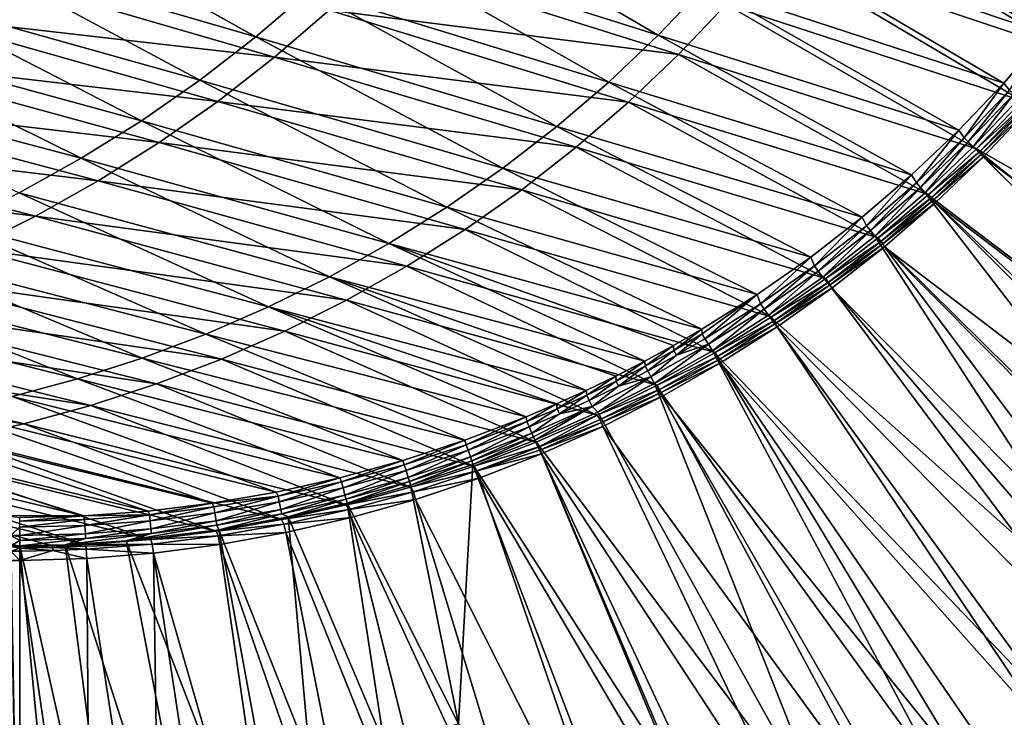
# Model space of a CAD drawing. Header units: metres. Extents: x -900 to 900, y -400 to 400.
# Tile 187 of 241: x 701 to 802, y -357 to -286. Entities that reach past the tile are written whole.
import ezdxf

# ---------------------------------------------------------------- set-up
doc = ezdxf.new("R2010")
doc.units = ezdxf.units.M

msp = doc.modelspace()

# ---------------------------------------------------------------- linework, layer by layer
at = {"layer": 'top'}
for points in [[(775.727783, -276.97168, -84.958519), (806.168213, -287.251556, -32.056164), (780.031128, -271.431885, -84.902374)], [(806.168213, -287.251556, -32.056164), (810.290894, -281.983246, -32.022537), (780.031128, -271.431885, -84.902374)], [(735.833679, -277.770111, -138.334061), (766.314087, -287.36795, -85.085182), (740.866333, -272.482269, -138.241043)], [(766.314087, -287.36795, -85.085182), (771.152405, -282.289124, -85.019508), (740.866333, -272.482269, -138.241043)], [(694.340576, -278.646362, -192.013062), (724.990356, -287.538177, -138.535065), (700.131897, -273.692474, -191.892212)], [(724.990356, -287.538177, -138.535065), (730.536621, -282.792236, -138.43219), (700.131897, -273.692474, -191.892212)], [(808.143494, -288.949493, -33.548725), (777.912659, -278.851227, -85.986893), (782.268188, -273.251221, -85.950294)], [(812.339172, -283.572754, -33.535023), (808.143494, -288.949493, -33.548725), (782.268188, -273.251221, -85.950294)], [(771.152405, -282.289124, -85.019508), (801.792969, -292.30545, -32.095467), (775.727783, -276.97168, -84.958519)], [(801.792969, -292.30545, -32.095467), (806.168213, -287.251556, -32.056164), (775.727783, -276.97168, -84.958519)], [(730.536621, -282.792236, -138.43219), (761.223206, -292.193146, -85.155357), (735.833679, -277.770111, -138.334061)], [(761.223206, -292.193146, -85.155357), (766.314087, -287.36795, -85.085182), (735.833679, -277.770111, -138.334061)], [(688.305542, -283.301636, -192.138885), (719.211731, -291.99881, -138.642319), (694.340576, -278.646362, -192.013062)], [(719.211731, -291.99881, -138.642319), (724.990356, -287.538177, -138.535065), (694.340576, -278.646362, -192.013062)], [(803.691101, -294.109039, -33.564743), (773.286438, -284.227203, -86.024529), (777.912659, -278.851227, -85.986893)], [(808.143494, -288.949493, -33.548725), (803.691101, -294.109039, -33.564743), (777.912659, -278.851227, -85.986893)], [(768.400208, -289.366608, -86.062927), (732.491943, -284.830261, -139.507263), (737.832825, -279.742767, -139.440796)], [(773.286438, -284.227203, -86.024529), (768.400208, -289.366608, -86.062927), (737.832825, -279.742767, -139.440796)], [(726.902893, -289.645599, -139.574554), (690.080933, -285.444092, -193.285248), (696.159912, -280.718506, -193.198196)], [(732.491943, -284.830261, -139.507263), (726.902893, -289.645599, -139.574554), (696.159912, -280.718506, -193.198196)], [(724.990356, -287.538177, -138.535065), (755.894836, -296.754456, -85.22982), (730.536621, -282.792236, -138.43219)], [(755.894836, -296.754456, -85.22982), (761.223206, -292.193146, -85.155357), (730.536621, -282.792236, -138.43219)], [(766.314087, -287.36795, -85.085182), (797.175293, -297.135284, -32.140598), (771.152405, -282.289124, -85.019508)], [(797.175293, -297.135284, -32.140598), (801.792969, -292.30545, -32.095467), (771.152405, -282.289124, -85.019508)], [(682.044189, -287.648834, -192.269226), (713.217346, -296.165009, -138.75354), (688.305542, -283.301636, -192.138885)], [(713.217346, -296.165009, -138.75354), (719.211731, -291.99881, -138.642319), (688.305542, -283.301636, -192.138885)], [(763.265381, -294.257355, -86.101837), (726.902893, -289.645599, -139.574554), (732.491943, -284.830261, -139.507263)], [(768.400208, -289.366608, -86.062927), (763.265381, -294.257355, -86.101837), (732.491943, -284.830261, -139.507263)], [(798.992065, -299.041626, -33.583149), (768.400208, -289.366608, -86.062927), (773.286438, -284.227203, -86.024529)], [(803.691101, -294.109039, -33.564743), (798.992065, -299.041626, -33.583149), (773.286438, -284.227203, -86.024529)], [(721.078552, -294.177673, -139.642258), (683.769287, -289.862518, -193.372543), (690.080933, -285.444092, -193.285248)], [(726.902893, -289.645599, -139.574554), (721.078552, -294.177673, -139.642258), (690.080933, -285.444092, -193.285248)], [(675.573853, -291.678589, -192.403595), (707.023926, -300.027649, -138.868378), (682.044189, -287.648834, -192.269226)], [(707.023926, -300.027649, -138.868378), (713.217346, -296.165009, -138.75354), (682.044189, -287.648834, -192.269226)], [(719.211731, -291.99881, -138.642319), (750.345215, -301.042938, -85.30835), (724.990356, -287.538177, -138.535065)], [(750.345215, -301.042938, -85.30835), (755.894836, -296.754456, -85.22982), (724.990356, -287.538177, -138.535065)], [(761.223206, -292.193146, -85.155357), (792.325195, -301.731415, -32.191727), (766.314087, -287.36795, -85.085182)], [(792.325195, -301.731415, -32.191727), (797.175293, -297.135284, -32.140598), (766.314087, -287.36795, -85.085182)], [(806.168213, -287.251556, -32.056164), (801.792969, -292.30545, -32.095467), (802.395508, -293.039734, -30.82016)], [(715.032227, -298.416077, -139.709991), (677.23938, -293.963715, -193.459579), (683.769287, -289.862518, -193.372543)], [(721.078552, -294.177673, -139.642258), (715.032227, -298.416077, -139.709991), (683.769287, -289.862518, -193.372543)], [(757.893982, -298.888092, -86.141014), (721.078552, -294.177673, -139.642258), (726.902893, -289.645599, -139.574554)], [(763.265381, -294.257355, -86.101837), (757.893982, -298.888092, -86.141014), (726.902893, -289.645599, -139.574554)], [(794.056519, -303.737396, -33.604012), (763.265381, -294.257355, -86.101837), (768.400208, -289.366608, -86.062927)], [(798.992065, -299.041626, -33.583149), (794.056519, -303.737396, -33.604012), (768.400208, -289.366608, -86.062927)], [(700.648071, -303.577606, -138.98642), (707.023926, -300.027649, -138.868378), (675.573853, -291.678589, -192.403595)], [(713.217346, -296.165009, -138.75354), (744.590576, -305.049561, -85.390732), (719.211731, -291.99881, -138.642319)], [(744.590576, -305.049561, -85.390732), (750.345215, -301.042938, -85.30835), (719.211731, -291.99881, -138.642319)], [(755.894836, -296.754456, -85.22982), (787.252747, -306.084198, -32.249008), (761.223206, -292.193146, -85.155357)], [(787.252747, -306.084198, -32.249008), (792.325195, -301.731415, -32.191727), (761.223206, -292.193146, -85.155357)], [(801.792969, -292.30545, -32.095467), (797.175293, -297.135284, -32.140598), (797.729675, -297.91571, -30.83387)], [(802.395508, -293.039734, -30.82016), (801.792969, -292.30545, -32.095467), (797.729675, -297.91571, -30.83387)], [(802.395508, -293.039734, -30.82016), (797.729675, -297.91571, -30.83387), (798.161804, -298.345795, -30.289949)], [(802.841125, -293.441956, -30.288921), (802.395508, -293.039734, -30.82016), (798.161804, -298.345795, -30.289949)], [(708.777771, -302.351105, -139.777328), (670.506165, -297.738464, -193.545822), (677.23938, -293.963715, -193.459579)], [(715.032227, -298.416077, -139.709991), (708.777771, -302.351105, -139.777328), (677.23938, -293.963715, -193.459579)], [(752.298462, -303.247925, -86.180191), (715.032227, -298.416077, -139.709991), (721.078552, -294.177673, -139.642258)], [(757.893982, -298.888092, -86.141014), (752.298462, -303.247925, -86.180191), (721.078552, -294.177673, -139.642258)], [(788.894531, -308.186523, -33.627411), (757.893982, -298.888092, -86.141014), (763.265381, -294.257355, -86.101837)], [(794.056519, -303.737396, -33.604012), (788.894531, -308.186523, -33.627411), (763.265381, -294.257355, -86.101837)], [(798.161804, -298.345795, -30.289949), (798.662537, -298.844513, -29.834656), (802.841125, -293.441956, -30.288921)], [(798.662537, -298.844513, -29.834656), (803.354736, -293.90332, -29.842918), (802.841125, -293.441956, -30.288921)], [(798.662537, -298.844513, -29.834656), (843.461121, -324.436737, -0.803848), (803.354736, -293.90332, -29.842918)], [(803.691101, -294.109039, -33.564743), (804.019409, -294.419617, -32.928356), (798.992065, -299.041626, -33.583149)], [(804.019409, -294.419617, -32.928356), (799.303101, -299.376099, -32.931019), (798.992065, -299.041626, -33.583149)], [(804.019409, -294.419617, -32.928356), (804.241577, -294.620056, -32.663368), (799.303101, -299.376099, -32.931019)], [(804.241577, -294.620056, -32.663368), (799.518677, -299.590424, -32.659813), (799.303101, -299.376099, -32.931019)], [(804.460876, -294.874146, -32.440762), (799.518677, -299.590424, -32.659813), (804.241577, -294.620056, -32.663368)], [(804.460876, -294.874146, -32.440762), (799.723877, -299.863464, -32.432468), (799.518677, -299.590424, -32.659813)], [(804.460876, -294.874146, -32.440762), (840.204407, -330.316376, -3.399924), (799.723877, -299.863464, -32.432468)], [(707.023926, -300.027649, -138.868378), (738.647217, -308.765381, -85.476746), (713.217346, -296.165009, -138.75354)], [(738.647217, -308.765381, -85.476746), (744.590576, -305.049561, -85.390732), (713.217346, -296.165009, -138.75354)], [(750.345215, -301.042938, -85.30835), (781.96814, -310.184021, -32.312607), (755.894836, -296.754456, -85.22982)], [(781.96814, -310.184021, -32.312607), (787.252747, -306.084198, -32.249008), (755.894836, -296.754456, -85.22982)], [(797.175293, -297.135284, -32.140598), (792.325195, -301.731415, -32.191727), (792.824951, -302.555206, -30.849257)], [(797.729675, -297.91571, -30.83387), (797.175293, -297.135284, -32.140598), (792.824951, -302.555206, -30.849257)], [(702.32959, -305.973785, -139.843887), (663.585083, -301.178192, -193.630814), (670.506165, -297.738464, -193.545822)], [(708.777771, -302.351105, -139.777328), (702.32959, -305.973785, -139.843887), (670.506165, -297.738464, -193.545822)], [(797.729675, -297.91571, -30.83387), (792.824951, -302.555206, -30.849257), (793.242554, -303.013641, -30.291082)], [(798.161804, -298.345795, -30.289949), (797.729675, -297.91571, -30.83387), (793.242554, -303.013641, -30.291082)], [(793.242554, -303.013641, -30.291082), (793.727417, -303.555023, -29.825321), (798.161804, -298.345795, -30.289949)], [(793.727417, -303.555023, -29.825321), (798.662537, -298.844513, -29.834656), (798.161804, -298.345795, -30.289949)], [(746.491943, -307.326691, -86.219116), (708.777771, -302.351105, -139.777328), (715.032227, -298.416077, -139.709991)], [(752.298462, -303.247925, -86.180191), (746.491943, -307.326691, -86.219116), (715.032227, -298.416077, -139.709991)], [(783.516113, -312.379181, -33.653408), (752.298462, -303.247925, -86.180191), (757.893982, -298.888092, -86.141014)], [(788.894531, -308.186523, -33.627411), (783.516113, -312.379181, -33.653408), (757.893982, -298.888092, -86.141014)], [(793.727417, -303.555023, -29.825321), (834.288086, -334.288086, -0.803848), (798.662537, -298.844513, -29.834656)], [(798.992065, -299.041626, -33.583149), (799.303101, -299.376099, -32.931019), (794.056519, -303.737396, -33.604012)], [(799.303101, -299.376099, -32.931019), (794.348267, -304.093903, -32.93401), (794.056519, -303.737396, -33.604012)], [(799.303101, -299.376099, -32.931019), (799.518677, -299.590424, -32.659813), (794.348267, -304.093903, -32.93401)], [(834.288086, -334.288086, -0.803848), (838.135071, -330.326935, -0.803848), (798.662537, -298.844513, -29.834656)], [(798.662537, -298.844513, -29.834656), (838.135071, -330.326935, -0.803848), (843.461121, -324.436737, -0.803848)], [(700.648071, -303.577606, -138.98642), (732.531433, -312.181396, -85.566177), (707.023926, -300.027649, -138.868378)], [(732.531433, -312.181396, -85.566177), (738.647217, -308.765381, -85.476746), (707.023926, -300.027649, -138.868378)], [(799.518677, -299.590424, -32.659813), (794.556824, -304.322327, -32.655849), (794.348267, -304.093903, -32.93401)], [(799.723877, -299.863464, -32.432468), (794.556824, -304.322327, -32.655849), (799.518677, -299.590424, -32.659813)], [(799.723877, -299.863464, -32.432468), (794.748962, -304.61557, -32.423145), (794.556824, -304.322327, -32.655849)], [(799.723877, -299.863464, -32.432468), (835.351196, -335.351196, -3.399924), (794.748962, -304.61557, -32.423145)], [(840.204407, -330.316376, -3.399924), (835.351196, -335.351196, -3.399924), (799.723877, -299.863464, -32.432468)], [(702.32959, -305.973785, -139.843887), (695.702393, -309.275818, -139.909256), (663.585083, -301.178192, -193.630814)], [(744.590576, -305.049561, -85.390732), (776.481384, -314.021179, -32.382683), (750.345215, -301.042938, -85.30835)], [(776.481384, -314.021179, -32.382683), (781.96814, -310.184021, -32.312607), (750.345215, -301.042938, -85.30835)], [(740.487976, -311.114838, -86.257538), (702.32959, -305.973785, -139.843887), (708.777771, -302.351105, -139.777328)], [(746.491943, -307.326691, -86.219116), (740.487976, -311.114838, -86.257538), (708.777771, -302.351105, -139.777328)], [(792.325195, -301.731415, -32.191727), (787.252747, -306.084198, -32.249008), (787.695557, -306.948181, -30.866377)], [(792.824951, -302.555206, -30.849257), (792.325195, -301.731415, -32.191727), (787.695557, -306.948181, -30.866377)], [(777.931396, -316.305603, -33.682083), (746.491943, -307.326691, -86.219116), (752.298462, -303.247925, -86.180191)], [(783.516113, -312.379181, -33.653408), (777.931396, -316.305603, -33.682083), (752.298462, -303.247925, -86.180191)], [(792.824951, -302.555206, -30.849257), (787.695557, -306.948181, -30.866377), (788.097534, -307.435394, -30.292336)], [(793.242554, -303.013641, -30.291082), (792.824951, -302.555206, -30.849257), (788.097534, -307.435394, -30.292336)], [(788.097534, -307.435394, -30.292336), (788.569824, -308.014862, -29.814909), (793.242554, -303.013641, -30.291082)], [(788.569824, -308.014862, -29.814909), (793.727417, -303.555023, -29.825321), (793.242554, -303.013641, -30.291082)], [(694.106445, -306.805756, -139.1073), (726.25946, -315.288635, -85.658806), (700.648071, -303.577606, -138.98642)], [(726.25946, -315.288635, -85.658806), (732.531433, -312.181396, -85.566177), (700.648071, -303.577606, -138.98642)], [(824.436707, -343.46109, -0.803848), (793.727417, -303.555023, -29.825321), (788.569824, -308.014862, -29.814909)], [(794.056519, -303.737396, -33.604012), (794.348267, -304.093903, -32.93401), (788.894531, -308.186523, -33.627411)], [(794.348267, -304.093903, -32.93401), (789.167358, -308.56308, -32.937351), (788.894531, -308.186523, -33.627411)], [(794.348267, -304.093903, -32.93401), (794.556824, -304.322327, -32.655849), (789.167358, -308.56308, -32.937351)], [(794.556824, -304.322327, -32.655849), (789.368347, -308.805878, -32.651455), (789.167358, -308.56308, -32.937351)], [(794.748962, -304.61557, -32.423145), (789.368347, -308.805878, -32.651455), (794.556824, -304.322327, -32.655849)], [(824.436707, -343.46109, -0.803848), (830.326965, -338.135101, -0.803848), (793.727417, -303.555023, -29.825321)], [(830.326965, -338.135101, -0.803848), (834.288086, -334.288086, -0.803848), (793.727417, -303.555023, -29.825321)], [(738.647217, -308.765381, -85.476746), (770.802612, -317.58609, -32.459393), (744.590576, -305.049561, -85.390732)], [(770.802612, -317.58609, -32.459393), (776.481384, -314.021179, -32.382683), (744.590576, -305.049561, -85.390732)], [(794.748962, -304.61557, -32.423145), (789.547852, -309.118988, -32.412781), (789.368347, -308.805878, -32.651455)], [(794.748962, -304.61557, -32.423145), (830.316345, -340.204407, -3.399924), (789.547852, -309.118988, -32.412781)], [(835.351196, -335.351196, -3.399924), (830.316345, -340.204407, -3.399924), (794.748962, -304.61557, -32.423145)], [(734.300476, -314.603577, -86.295189), (695.702393, -309.275818, -139.909256), (702.32959, -305.973785, -139.843887)], [(740.487976, -311.114838, -86.257538), (734.300476, -314.603577, -86.295189), (702.32959, -305.973785, -139.843887)], [(787.252747, -306.084198, -32.249008), (781.96814, -310.184021, -32.312607), (782.356812, -311.085083, -30.8853)], [(787.695557, -306.948181, -30.866377), (787.252747, -306.084198, -32.249008), (782.356812, -311.085083, -30.8853)], [(687.415771, -309.702942, -139.230637), (719.847595, -318.078094, -85.754417), (694.106445, -306.805756, -139.1073)], [(719.847595, -318.078094, -85.754417), (726.25946, -315.288635, -85.658806), (694.106445, -306.805756, -139.1073)], [(772.150452, -319.955902, -33.713501), (740.487976, -311.114838, -86.257538), (746.491943, -307.326691, -86.219116)], [(777.931396, -316.305603, -33.682083), (772.150452, -319.955902, -33.713501), (746.491943, -307.326691, -86.219116)], [(787.695557, -306.948181, -30.866377), (782.356812, -311.085083, -30.8853), (782.741882, -311.60141, -30.29373)], [(788.097534, -307.435394, -30.292336), (787.695557, -306.948181, -30.866377), (782.741882, -311.60141, -30.29373)], [(782.741882, -311.60141, -30.29373), (783.200378, -312.214813, -29.8034), (788.097534, -307.435394, -30.292336)], [(783.200378, -312.214813, -29.8034), (788.569824, -308.014862, -29.814909), (788.097534, -307.435394, -30.292336)], [(816.009277, -350.350189, -0.803848), (788.569824, -308.014862, -29.814909), (783.200378, -312.214813, -29.8034)], [(788.894531, -308.186523, -33.627411), (789.167358, -308.56308, -32.937351), (783.516113, -312.379181, -33.653408)], [(816.009277, -350.350189, -0.803848), (824.436707, -343.46109, -0.803848), (788.569824, -308.014862, -29.814909)], [(727.94397, -317.784668, -86.331818), (688.911499, -312.249725, -139.973022), (695.702393, -309.275818, -139.909256)], [(734.300476, -314.603577, -86.295189), (727.94397, -317.784668, -86.331818), (695.702393, -309.275818, -139.909256)], [(732.531433, -312.181396, -85.566177), (764.942322, -320.869232, -32.542896), (738.647217, -308.765381, -85.476746)], [(764.942322, -320.869232, -32.542896), (767.894348, -319.263397, -32.50029), (738.647217, -308.765381, -85.476746)], [(738.647217, -308.765381, -85.476746), (767.894348, -319.263397, -32.50029), (770.802612, -317.58609, -32.459393)], [(789.167358, -308.56308, -32.937351), (783.773438, -312.774445, -32.941067), (783.516113, -312.379181, -33.653408)], [(789.167358, -308.56308, -32.937351), (789.368347, -308.805878, -32.651455), (783.773438, -312.774445, -32.941067)], [(789.368347, -308.805878, -32.651455), (783.966248, -313.031738, -32.646599), (783.773438, -312.774445, -32.941067)], [(789.547852, -309.118988, -32.412781), (783.966248, -313.031738, -32.646599), (789.368347, -308.805878, -32.651455)], [(789.547852, -309.118988, -32.412781), (784.133118, -313.363251, -32.401356), (783.966248, -313.031738, -32.646599)], [(789.547852, -309.118988, -32.412781), (819.729187, -349.339935, -3.399924), (784.133118, -313.363251, -32.401356)], [(830.316345, -340.204407, -3.399924), (825.106689, -344.869415, -3.399924), (789.547852, -309.118988, -32.412781)], [(789.547852, -309.118988, -32.412781), (825.106689, -344.869415, -3.399924), (819.729187, -349.339935, -3.399924)], [(680.592529, -312.261597, -139.356033), (713.311768, -320.542267, -85.85276), (687.415771, -309.702942, -139.230637)], [(687.415771, -309.702942, -139.230637), (713.311768, -320.542267, -85.85276), (719.847595, -318.078094, -85.754417)], [(781.96814, -310.184021, -32.312607), (776.481384, -314.021179, -32.382683), (776.823975, -314.956451, -30.906097)], [(782.356812, -311.085083, -30.8853), (781.96814, -310.184021, -32.312607), (776.823975, -314.956451, -30.906097)], [(766.183899, -323.320435, -33.74773), (734.300476, -314.603577, -86.295189), (740.487976, -311.114838, -86.257538)], [(772.150452, -319.955902, -33.713501), (766.183899, -323.320435, -33.74773), (740.487976, -311.114838, -86.257538)], [(782.356812, -311.085083, -30.8853), (776.823975, -314.956451, -30.906097), (777.190857, -315.502075, -30.295284)], [(782.741882, -311.60141, -30.29373), (782.356812, -311.085083, -30.8853), (777.190857, -315.502075, -30.295284)], [(706.667419, -322.678833, -85.953545), (680.592529, -312.261597, -139.356033), (673.652405, -314.479462, -139.483002)], [(706.667419, -322.678833, -85.953545), (713.311768, -320.542267, -85.85276), (680.592529, -312.261597, -139.356033)], [(681.972351, -314.888763, -140.034775), (688.911499, -312.249725, -139.973022), (721.433167, -320.650787, -86.367165)], [(688.911499, -312.249725, -139.973022), (727.94397, -317.784668, -86.331818), (721.433167, -320.650787, -86.367165)], [(726.25946, -315.288635, -85.658806), (758.917542, -323.863312, -32.633224), (732.531433, -312.181396, -85.566177)], [(758.917542, -323.863312, -32.633224), (761.949158, -322.402771, -32.587208), (732.531433, -312.181396, -85.566177)], [(732.531433, -312.181396, -85.566177), (761.949158, -322.402771, -32.587208), (764.942322, -320.869232, -32.542896)], [(777.190857, -315.502075, -30.295284), (777.629517, -316.145782, -29.79077), (782.741882, -311.60141, -30.29373)], [(777.629517, -316.145782, -29.79077), (783.200378, -312.214813, -29.8034), (782.741882, -311.60141, -30.29373)], [(777.629517, -316.145782, -29.79077), (816.009277, -350.350189, -0.803848), (783.200378, -312.214813, -29.8034)], [(783.516113, -312.379181, -33.653408), (783.773438, -312.774445, -32.941067), (777.931396, -316.305603, -33.682083)], [(783.773438, -312.774445, -32.941067), (778.179626, -316.718689, -32.945175), (777.931396, -316.305603, -33.682083)], [(783.773438, -312.774445, -32.941067), (783.966248, -313.031738, -32.646599), (778.179626, -316.718689, -32.945175)], [(783.966248, -313.031738, -32.646599), (778.363586, -316.990601, -32.641251), (778.179626, -316.718689, -32.945175)], [(784.133118, -313.363251, -32.401356), (778.363586, -316.990601, -32.641251), (783.966248, -313.031738, -32.646599)], [(784.133118, -313.363251, -32.401356), (778.5177, -317.338135, -32.388844), (778.363586, -316.990601, -32.641251)], [(784.133118, -313.363251, -32.401356), (814.191162, -353.609955, -3.399924), (778.5177, -317.338135, -32.388844)], [(819.729187, -349.339935, -3.399924), (814.191162, -353.609955, -3.399924), (784.133118, -313.363251, -32.401356)], [(699.929504, -324.486755, -86.056427), (706.667419, -322.678833, -85.953545), (673.652405, -314.479462, -139.483002)], [(776.481384, -314.021179, -32.382683), (770.802612, -317.58609, -32.459393), (770.819031, -318.067841, -31.656387)], [(776.481384, -314.021179, -32.382683), (770.819031, -318.067841, -31.656387), (771.112366, -318.552734, -30.928835)], [(776.823975, -314.956451, -30.906097), (776.481384, -314.021179, -32.382683), (771.112366, -318.552734, -30.928835)], [(714.783325, -323.19519, -86.400978), (674.900879, -317.186981, -140.094131), (681.972351, -314.888763, -140.034775)], [(721.433167, -320.650787, -86.367165), (714.783325, -323.19519, -86.400978), (681.972351, -314.888763, -140.034775)], [(719.847595, -318.078094, -85.754417), (752.74939, -326.562531, -32.730335), (726.25946, -315.288635, -85.658806)], [(752.74939, -326.562531, -32.730335), (755.850037, -325.250153, -32.680935), (726.25946, -315.288635, -85.658806)], [(726.25946, -315.288635, -85.658806), (755.850037, -325.250153, -32.680935), (758.917542, -323.863312, -32.633224)], [(760.048889, -326.391632, -33.784775), (727.94397, -317.784668, -86.331818), (734.300476, -314.603577, -86.295189)], [(766.183899, -323.320435, -33.74773), (760.048889, -326.391632, -33.784775), (734.300476, -314.603577, -86.295189)], [(776.823975, -314.956451, -30.906097), (771.112366, -318.552734, -30.928835), (771.459656, -319.127777, -30.297024)], [(777.190857, -315.502075, -30.295284), (776.823975, -314.956451, -30.906097), (771.459656, -319.127777, -30.297024)], [(771.459656, -319.127777, -30.297024), (771.867798, -319.798737, -29.776999), (777.190857, -315.502075, -30.295284)], [(771.867798, -319.798737, -29.776999), (777.629517, -316.145782, -29.79077), (777.190857, -315.502075, -30.295284)], [(771.867798, -319.798737, -29.776999), (807.198975, -356.74234, -0.803848), (777.629517, -316.145782, -29.79077)], [(777.931396, -316.305603, -33.682083), (778.179626, -316.718689, -32.945175), (772.150452, -319.955902, -33.713501)], [(807.198975, -356.74234, -0.803848), (816.009277, -350.350189, -0.803848), (777.629517, -316.145782, -29.79077)], [(708.009827, -325.412018, -86.432999), (667.713257, -319.139252, -140.150665), (674.900879, -317.186981, -140.094131)], [(714.783325, -323.19519, -86.400978), (708.009827, -325.412018, -86.432999), (674.900879, -317.186981, -140.094131)], [(778.179626, -316.718689, -32.945175), (772.398987, -320.386566, -32.949707), (772.150452, -319.955902, -33.713501)], [(778.179626, -316.718689, -32.945175), (778.363586, -316.990601, -32.641251), (772.398987, -320.386566, -32.949707)], [(778.363586, -316.990601, -32.641251), (772.573181, -320.673126, -32.63538), (772.398987, -320.386566, -32.949707)], [(778.5177, -317.338135, -32.388844), (772.573181, -320.673126, -32.63538), (778.363586, -316.990601, -32.641251)], [(778.5177, -317.338135, -32.388844), (772.715027, -321.034332, -32.375225), (772.573181, -320.673126, -32.63538)], [(778.5177, -317.338135, -32.388844), (806.518616, -359.015991, -3.399924), (772.715027, -321.034332, -32.375225)], [(814.191162, -353.609955, -3.399924), (806.518616, -359.015991, -3.399924), (778.5177, -317.338135, -32.388844)], [(713.311768, -320.542267, -85.85276), (746.459167, -328.96106, -32.834187), (719.847595, -318.078094, -85.754417)], [(719.847595, -318.078094, -85.754417), (746.459167, -328.96106, -32.834187), (752.74939, -326.562531, -32.730335)], [(721.433167, -320.650787, -86.367165), (727.94397, -317.784668, -86.331818), (753.767029, -329.163208, -33.824604)], [(727.94397, -317.784668, -86.331818), (760.048889, -326.391632, -33.784775), (753.767029, -329.163208, -33.824604)], [(770.802612, -317.58609, -32.459393), (767.894348, -319.263397, -32.50029), (767.910828, -319.749451, -31.681934)], [(770.802612, -317.58609, -32.459393), (767.910828, -319.749451, -31.681934), (770.819031, -318.067841, -31.656387)], [(770.819031, -318.067841, -31.656387), (767.910828, -319.749451, -31.681934), (768.194336, -320.244751, -30.940954)], [(771.112366, -318.552734, -30.928835), (770.819031, -318.067841, -31.656387), (768.194336, -320.244751, -30.940954)], [(771.459656, -319.127777, -30.297024), (771.112366, -318.552734, -30.928835), (768.194336, -320.244751, -30.940954)], [(701.128479, -327.296082, -86.462967), (660.425903, -320.741302, -140.203964), (667.713257, -319.139252, -140.150665)], [(708.009827, -325.412018, -86.432999), (701.128479, -327.296082, -86.462967), (667.713257, -319.139252, -140.150665)], [(767.894348, -319.263397, -32.50029), (764.942322, -320.869232, -32.542896), (764.96405, -321.358887, -31.708542)], [(767.894348, -319.263397, -32.50029), (764.96405, -321.358887, -31.708542), (767.910828, -319.749451, -31.681934)], [(765.563477, -322.468872, -30.298965), (765.935669, -323.15976, -29.762093), (771.459656, -319.127777, -30.297024)], [(771.459656, -319.127777, -30.297024), (768.194336, -320.244751, -30.940954), (765.563477, -322.468872, -30.298965)], [(765.935669, -323.15976, -29.762093), (771.867798, -319.798737, -29.776999), (771.459656, -319.127777, -30.297024)], [(740.068237, -331.053131, -32.94474), (713.311768, -320.542267, -85.85276), (706.667419, -322.678833, -85.953545)], [(740.068237, -331.053131, -32.94474), (746.459167, -328.96106, -32.834187), (713.311768, -320.542267, -85.85276)], [(767.910828, -319.749451, -31.681934), (764.96405, -321.358887, -31.708542), (765.237366, -321.86441, -30.953585)], [(768.194336, -320.244751, -30.940954), (767.910828, -319.749451, -31.681934), (765.237366, -321.86441, -30.953585)], [(768.194336, -320.244751, -30.940954), (765.237366, -321.86441, -30.953585), (765.563477, -322.468872, -30.298965)], [(765.935669, -323.15976, -29.762093), (795.533813, -364.093658, -0.803848), (771.867798, -319.798737, -29.776999)], [(772.150452, -319.955902, -33.713501), (772.398987, -320.386566, -32.949707), (766.183899, -323.320435, -33.74773)], [(772.398987, -320.386566, -32.949707), (766.44458, -323.768829, -32.954678), (766.183899, -323.320435, -33.74773)], [(772.398987, -320.386566, -32.949707), (772.573181, -320.673126, -32.63538), (766.44458, -323.768829, -32.954678)], [(795.533813, -364.093658, -0.803848), (800.325439, -361.217438, -0.803848), (771.867798, -319.798737, -29.776999)], [(771.867798, -319.798737, -29.776999), (800.325439, -361.217438, -0.803848), (807.198975, -356.74234, -0.803848)], [(701.128479, -327.296082, -86.462967), (694.155212, -328.843079, -86.490631), (660.425903, -320.741302, -140.203964)], [(747.359924, -331.628937, -33.86718), (714.783325, -323.19519, -86.400978), (721.433167, -320.650787, -86.367165)], [(753.767029, -329.163208, -33.824604), (747.359924, -331.628937, -33.86718), (721.433167, -320.650787, -86.367165)], [(764.942322, -320.869232, -32.542896), (761.949158, -322.402771, -32.587208), (761.980469, -322.89505, -31.736223)], [(764.942322, -320.869232, -32.542896), (761.980469, -322.89505, -31.736223), (764.96405, -321.358887, -31.708542)], [(764.96405, -321.358887, -31.708542), (761.980469, -322.89505, -31.736223), (762.243347, -323.410583, -30.966736)], [(765.237366, -321.86441, -30.953585), (764.96405, -321.358887, -31.708542), (762.243347, -323.410583, -30.966736)], [(772.573181, -320.673126, -32.63538), (766.608215, -324.070007, -32.628948), (766.44458, -323.768829, -32.954678)], [(772.715027, -321.034332, -32.375225), (766.608215, -324.070007, -32.628948), (772.573181, -320.673126, -32.63538)], [(772.715027, -321.034332, -32.375225), (766.738953, -324.443146, -32.360474), (766.608215, -324.070007, -32.628948)], [(772.715027, -321.034332, -32.375225), (798.623413, -364.016693, -3.399924), (766.738953, -324.443146, -32.360474)], [(806.518616, -359.015991, -3.399924), (798.623413, -364.016693, -3.399924), (772.715027, -321.034332, -32.375225)], [(761.949158, -322.402771, -32.587208), (758.917542, -323.863312, -32.633224), (758.962158, -324.35675, -31.764994)], [(761.949158, -322.402771, -32.587208), (758.962158, -324.35675, -31.764994), (761.980469, -322.89505, -31.736223)], [(759.517578, -325.515778, -30.301132), (760.099243, -326.105774, -29.746714), (765.563477, -322.468872, -30.298965)], [(759.517578, -325.515778, -30.301132), (765.563477, -322.468872, -30.298965), (762.243347, -323.410583, -30.966736)], [(760.099243, -326.105774, -29.746714), (765.935669, -323.15976, -29.762093), (765.563477, -322.468872, -30.298965)], [(765.563477, -322.468872, -30.298965), (765.237366, -321.86441, -30.953585), (762.243347, -323.410583, -30.966736)], [(733.5979, -332.832916, -33.061947), (706.667419, -322.678833, -85.953545), (699.929504, -324.486755, -86.056427)], [(733.5979, -332.832916, -33.061947), (740.068237, -331.053131, -32.94474), (706.667419, -322.678833, -85.953545)], [(740.849182, -333.782623, -33.912464), (708.009827, -325.412018, -86.432999), (714.783325, -323.19519, -86.400978)], [(747.359924, -331.628937, -33.86718), (740.849182, -333.782623, -33.912464), (714.783325, -323.19519, -86.400978)], [(761.980469, -322.89505, -31.736223), (758.962158, -324.35675, -31.764994), (759.214233, -324.88205, -30.980415)], [(762.243347, -323.410583, -30.966736), (761.980469, -322.89505, -31.736223), (759.214233, -324.88205, -30.980415)], [(759.517578, -325.515778, -30.301132), (762.243347, -323.410583, -30.966736), (759.214233, -324.88205, -30.980415)], [(766.183899, -323.320435, -33.74773), (766.44458, -323.768829, -32.954678), (760.048889, -326.391632, -33.784775)], [(784.498657, -370.017365, -0.803848), (765.935669, -323.15976, -29.762093), (760.099243, -326.105774, -29.746714)], [(784.498657, -370.017365, -0.803848), (790.941956, -366.673492, -0.803848), (765.935669, -323.15976, -29.762093)], [(790.941956, -366.673492, -0.803848), (795.533813, -364.093658, -0.803848), (765.935669, -323.15976, -29.762093)], [(727.069336, -334.294647, -33.185768), (699.929504, -324.486755, -86.056427), (693.113159, -325.964844, -86.161095)], [(727.069336, -334.294647, -33.185768), (733.5979, -332.832916, -33.061947), (699.929504, -324.486755, -86.056427)], [(758.917542, -323.863312, -32.633224), (755.850037, -325.250153, -32.680935), (755.91095, -325.742798, -31.79487)], [(758.917542, -323.863312, -32.633224), (755.91095, -325.742798, -31.79487), (758.962158, -324.35675, -31.764994)], [(758.962158, -324.35675, -31.764994), (755.91095, -325.742798, -31.79487), (756.151917, -326.277588, -30.994631)], [(759.214233, -324.88205, -30.980415), (758.962158, -324.35675, -31.764994), (756.151917, -326.277588, -30.994631)], [(766.44458, -323.768829, -32.954678), (760.329529, -326.856232, -32.960114), (760.048889, -326.391632, -33.784775)], [(766.44458, -323.768829, -32.954678), (766.608215, -324.070007, -32.628948), (760.329529, -326.856232, -32.960114)], [(766.608215, -324.070007, -32.628948), (760.481506, -327.171936, -32.621933), (760.329529, -326.856232, -32.960114)], [(766.738953, -324.443146, -32.360474), (760.481506, -327.171936, -32.621933), (766.608215, -324.070007, -32.628948)], [(766.738953, -324.443146, -32.360474), (760.60376, -327.556427, -32.34457), (760.481506, -327.171936, -32.621933)], [(766.738953, -324.443146, -32.360474), (790.492249, -368.623932, -3.399924), (760.60376, -327.556427, -32.34457)], [(798.623413, -364.016693, -3.399924), (790.492249, -368.623932, -3.399924), (766.738953, -324.443146, -32.360474)], [(734.256409, -335.617981, -33.960423), (701.128479, -327.296082, -86.462967), (708.009827, -325.412018, -86.432999)], [(740.849182, -333.782623, -33.912464), (734.256409, -335.617981, -33.960423), (708.009827, -325.412018, -86.432999)], [(755.850037, -325.250153, -32.680935), (752.74939, -326.562531, -32.730335), (752.828796, -327.052063, -31.825869)], [(755.850037, -325.250153, -32.680935), (752.828796, -327.052063, -31.825869), (755.91095, -325.742798, -31.79487)], [(753.337036, -328.25885, -30.303543), (759.517578, -325.515778, -30.301132), (756.151917, -326.277588, -30.994631)], [(753.337036, -328.25885, -30.303543), (753.492615, -328.629242, -29.998407), (759.517578, -325.515778, -30.301132)], [(753.492615, -328.629242, -29.998407), (753.64325, -328.983063, -29.72888), (759.517578, -325.515778, -30.301132)], [(759.517578, -325.515778, -30.301132), (753.64325, -328.983063, -29.72888), (760.099243, -326.105774, -29.746714)], [(756.151917, -326.277588, -30.994631), (759.517578, -325.515778, -30.301132), (759.214233, -324.88205, -30.980415)], [(720.503601, -335.432739, -33.316151), (693.113159, -325.964844, -86.161095), (686.233154, -327.112061, -86.267174)], [(720.503601, -335.432739, -33.316151), (727.069336, -334.294647, -33.185768), (693.113159, -325.964844, -86.161095)], [(752.74939, -326.562531, -32.730335), (746.459167, -328.96106, -32.834187), (746.578796, -329.436859, -31.891279)], [(752.74939, -326.562531, -32.730335), (746.578796, -329.436859, -31.891279), (752.828796, -327.052063, -31.825869)], [(755.91095, -325.742798, -31.79487), (752.828796, -327.052063, -31.825869), (753.058289, -327.596039, -31.009394)], [(756.151917, -326.277588, -30.994631), (755.91095, -325.742798, -31.79487), (753.058289, -327.596039, -31.009394)], [(753.058289, -327.596039, -31.009394), (753.337036, -328.25885, -30.303543), (756.151917, -326.277588, -30.994631)], [(753.64325, -328.983063, -29.72888), (784.498657, -370.017365, -0.803848), (760.099243, -326.105774, -29.746714)], [(754.066895, -329.639465, -32.966038), (753.767029, -329.163208, -33.824604), (760.048889, -326.391632, -33.784775)], [(760.048889, -326.391632, -33.784775), (760.329529, -326.856232, -32.960114), (754.066895, -329.639465, -32.966038)], [(713.91449, -336.246338, -33.452969), (686.233154, -327.112061, -86.267174), (679.302917, -327.927612, -86.374176)], [(713.91449, -336.246338, -33.452969), (720.503601, -335.432739, -33.316151), (686.233154, -327.112061, -86.267174)], [(727.603271, -337.128845, -34.011021), (694.155212, -328.843079, -86.490631), (701.128479, -327.296082, -86.462967)], [(734.256409, -335.617981, -33.960423), (727.603271, -337.128845, -34.011021), (701.128479, -327.296082, -86.462967)], [(752.828796, -327.052063, -31.825869), (746.578796, -329.436859, -31.891279), (746.784363, -329.998322, -31.040583)], [(753.058289, -327.596039, -31.009394), (752.828796, -327.052063, -31.825869), (746.784363, -329.998322, -31.040583)], [(746.784363, -329.998322, -31.040583), (747.036743, -330.689819, -30.306202), (753.058289, -327.596039, -31.009394)], [(747.036743, -330.689819, -30.306202), (753.337036, -328.25885, -30.303543), (753.058289, -327.596039, -31.009394)], [(760.329529, -326.856232, -32.960114), (760.481506, -327.171936, -32.621933), (754.066895, -329.639465, -32.966038)], [(754.066895, -329.639465, -32.966038), (760.481506, -327.171936, -32.621933), (754.206177, -329.969604, -32.614296)], [(760.481506, -327.171936, -32.621933), (760.60376, -327.556427, -32.34457), (754.206177, -329.969604, -32.614296)], [(754.206177, -329.969604, -32.614296), (760.60376, -327.556427, -32.34457), (754.324158, -330.367065, -32.327477)], [(760.60376, -327.556427, -32.34457), (782.140686, -372.828522, -3.399924), (754.324158, -330.367065, -32.327477)], [(790.492249, -368.623932, -3.399924), (782.140686, -372.828522, -3.399924), (760.60376, -327.556427, -32.34457)], [(707.309692, -336.738708, -33.596008), (679.302917, -327.927612, -86.374176), (672.337219, -328.410522, -86.481606)], [(699.015991, -336.711975, -35), (707.309692, -336.738708, -33.596008), (672.337219, -328.410522, -86.481606)], [(707.309692, -336.738708, -33.596008), (713.91449, -336.246338, -33.452969), (679.302917, -327.927612, -86.374176)], [(747.036743, -330.689819, -30.306202), (747.178284, -331.078156, -29.989613), (753.337036, -328.25885, -30.303543)], [(747.178284, -331.078156, -29.989613), (753.492615, -328.629242, -29.998407), (753.337036, -328.25885, -30.303543)], [(747.178284, -331.078156, -29.989613), (747.252197, -331.464813, -29.710361), (753.492615, -328.629242, -29.998407)], [(747.252197, -331.464813, -29.710361), (753.64325, -328.983063, -29.72888), (753.492615, -328.629242, -29.998407)], [(720.91095, -338.309204, -34.06422), (687.106262, -330.049408, -86.515724), (694.155212, -328.843079, -86.490631)], [(727.603271, -337.128845, -34.011021), (720.91095, -338.309204, -34.06422), (694.155212, -328.843079, -86.490631)], [(746.459167, -328.96106, -32.834187), (740.068237, -331.053131, -32.94474), (740.225342, -331.508453, -31.961302)], [(746.459167, -328.96106, -32.834187), (740.225342, -331.508453, -31.961302), (746.578796, -329.436859, -31.891279)], [(746.578796, -329.436859, -31.891279), (740.225342, -331.508453, -31.961302), (740.405579, -332.085846, -31.07399)], [(746.784363, -329.998322, -31.040583), (746.578796, -329.436859, -31.891279), (740.405579, -332.085846, -31.07399)], [(747.252197, -331.464813, -29.710361), (774.93988, -374.420105, -0.803848), (753.64325, -328.983063, -29.72888)], [(747.359924, -331.628937, -33.86718), (753.767029, -329.163208, -33.824604), (754.066895, -329.639465, -32.966038)], [(747.670715, -332.110291, -32.972462), (747.359924, -331.628937, -33.86718), (754.066895, -329.639465, -32.966038)], [(754.066895, -329.639465, -32.966038), (754.206177, -329.969604, -32.614296), (747.670715, -332.110291, -32.972462)], [(774.93988, -374.420105, -0.803848), (784.498657, -370.017365, -0.803848), (753.64325, -328.983063, -29.72888)], [(714.193665, -339.157898, -34.119953), (679.997986, -330.912354, -86.537994), (687.106262, -330.049408, -86.515724)], [(720.91095, -338.309204, -34.06422), (714.193665, -339.157898, -34.119953), (687.106262, -330.049408, -86.515724)], [(740.405579, -332.085846, -31.07399), (740.629639, -332.805511, -30.309046), (746.784363, -329.998322, -31.040583)], [(740.629639, -332.805511, -30.309046), (747.036743, -330.689819, -30.306202), (746.784363, -329.998322, -31.040583)], [(740.629639, -332.805511, -30.309046), (740.755859, -333.211823, -29.980213), (747.036743, -330.689819, -30.306202)], [(740.755859, -333.211823, -29.980213), (747.178284, -331.078156, -29.989613), (747.036743, -330.689819, -30.306202)], [(754.206177, -329.969604, -32.614296), (754.324158, -330.367065, -32.327477), (747.670715, -332.110291, -32.972462)], [(754.324158, -330.367065, -32.327477), (747.914978, -332.868317, -32.309166), (747.670715, -332.110291, -32.972462)], [(754.324158, -330.367065, -32.327477), (773.58844, -376.619751, -3.399924), (747.914978, -332.868317, -32.309166)], [(782.140686, -372.828522, -3.399924), (773.91217, -376.485321, -3.399924), (754.324158, -330.367065, -32.327477)], [(754.324158, -330.367065, -32.327477), (773.91217, -376.485321, -3.399924), (773.58844, -376.619751, -3.399924)], [(707.45929, -339.677887, -34.178123), (672.846863, -331.429993, -86.557175), (679.997986, -330.912354, -86.537994)], [(707.45929, -339.677887, -34.178123), (704.088135, -339.815582, -34.208096), (672.846863, -331.429993, -86.557175)], [(704.088135, -339.815582, -34.208096), (700.715576, -339.872284, -34.238636), (672.846863, -331.429993, -86.557175)], [(714.193665, -339.157898, -34.119953), (707.45929, -339.677887, -34.178123), (679.997986, -330.912354, -86.537994)], [(740.068237, -331.053131, -32.94474), (733.5979, -332.832916, -33.061947), (733.780945, -333.265442, -32.036003)], [(740.068237, -331.053131, -32.94474), (733.780945, -333.265442, -32.036003), (740.225342, -331.508453, -31.961302)], [(740.225342, -331.508453, -31.961302), (733.780945, -333.265442, -32.036003), (733.934814, -333.856934, -31.109619)], [(740.405579, -332.085846, -31.07399), (740.225342, -331.508453, -31.961302), (733.934814, -333.856934, -31.109619)], [(740.755859, -333.211823, -29.980213), (740.871094, -333.599945, -29.690994), (747.178284, -331.078156, -29.989613)], [(740.849182, -333.782623, -33.912464), (747.359924, -331.628937, -33.86718), (747.670715, -332.110291, -32.972462)], [(740.871094, -333.599945, -29.690994), (747.252197, -331.464813, -29.710361), (747.178284, -331.078156, -29.989613)], [(745.777344, -358.114075, -15.338564), (747.252197, -331.464813, -29.710361), (740.871094, -333.599945, -29.690994)], [(745.777344, -358.114075, -15.338564), (765.150696, -378.2836, -0.803848), (747.252197, -331.464813, -29.710361)], [(765.150696, -378.2836, -0.803848), (774.93988, -374.420105, -0.803848), (747.252197, -331.464813, -29.710361)], [(733.934814, -333.856934, -31.109619), (734.128235, -334.603973, -30.311989), (740.405579, -332.085846, -31.07399)], [(734.128235, -334.603973, -30.311989), (740.629639, -332.805511, -30.309046), (740.405579, -332.085846, -31.07399)], [(741.158936, -334.264526, -32.979362), (740.849182, -333.782623, -33.912464), (747.670715, -332.110291, -32.972462)], [(747.670715, -332.110291, -32.972462), (747.914978, -332.868317, -32.309166), (741.158936, -334.264526, -32.979362)], [(733.5979, -332.832916, -33.061947), (727.069336, -334.294647, -33.185768), (727.258301, -334.706451, -32.115452)], [(733.5979, -332.832916, -33.061947), (727.258301, -334.706451, -32.115452), (733.780945, -333.265442, -32.036003)], [(733.780945, -333.265442, -32.036003), (727.258301, -334.706451, -32.115452), (727.384644, -335.309845, -31.147472)], [(733.934814, -333.856934, -31.109619), (733.780945, -333.265442, -32.036003), (727.384644, -335.309845, -31.147472)], [(734.128235, -334.603973, -30.311989), (734.237854, -335.028198, -29.970098), (740.629639, -332.805511, -30.309046)], [(734.237854, -335.028198, -29.970098), (740.755859, -333.211823, -29.980213), (740.629639, -332.805511, -30.309046)], [(734.237854, -335.028198, -29.970098), (734.339966, -335.44632, -29.670233), (740.755859, -333.211823, -29.980213)], [(734.339966, -335.44632, -29.670233), (740.871094, -333.599945, -29.690994), (740.755859, -333.211823, -29.980213)], [(734.339966, -335.44632, -29.670233), (745.777344, -358.114075, -15.338564), (740.871094, -333.599945, -29.690994)], [(747.914978, -332.868317, -32.309166), (741.391602, -335.054474, -32.289608), (741.158936, -334.264526, -32.979362)], [(747.914978, -332.868317, -32.309166), (764.190063, -380.22464, -3.399924), (741.391602, -335.054474, -32.289608)], [(773.58844, -376.619751, -3.399924), (764.190063, -380.22464, -3.399924), (747.914978, -332.868317, -32.309166)], [(727.069336, -334.294647, -33.185768), (720.503601, -335.432739, -33.316151), (727.258301, -334.706451, -32.115452)], [(727.258301, -334.706451, -32.115452), (720.503601, -335.432739, -33.316151), (720.671143, -335.829865, -32.199642)], [(727.258301, -334.706451, -32.115452), (720.671143, -335.829865, -32.199642), (720.768982, -336.442719, -31.187525)], [(727.384644, -335.309845, -31.147472), (727.258301, -334.706451, -32.115452), (720.768982, -336.442719, -31.187525)], [(727.384644, -335.309845, -31.147472), (727.545227, -336.083221, -30.314955), (733.934814, -333.856934, -31.109619)], [(727.545227, -336.083221, -30.314955), (734.128235, -334.603973, -30.311989), (733.934814, -333.856934, -31.109619)], [(727.545227, -336.083221, -30.314955), (727.636597, -336.525238, -29.95916), (734.128235, -334.603973, -30.311989)], [(727.636597, -336.525238, -29.95916), (734.237854, -335.028198, -29.970098), (734.128235, -334.603973, -30.311989)], [(734.256409, -335.617981, -33.960423), (740.849182, -333.782623, -33.912464), (741.158936, -334.264526, -32.979362)], [(734.550598, -336.098969, -32.98671), (734.256409, -335.617981, -33.960423), (741.158936, -334.264526, -32.979362)], [(741.158936, -334.264526, -32.979362), (741.391602, -335.054474, -32.289608), (734.550598, -336.098969, -32.98671)], [(720.503601, -335.432739, -33.316151), (713.91449, -336.246338, -33.452969), (714.037231, -336.633423, -32.288315)], [(720.503601, -335.432739, -33.316151), (714.037231, -336.633423, -32.288315), (720.671143, -335.829865, -32.199642)], [(720.768982, -336.442719, -31.187525), (720.894287, -337.241241, -30.317875), (727.384644, -335.309845, -31.147472)], [(720.894287, -337.241241, -30.317875), (727.545227, -336.083221, -30.314955), (727.384644, -335.309845, -31.147472)], [(727.603271, -337.128845, -34.011021), (734.256409, -335.617981, -33.960423), (734.550598, -336.098969, -32.98671)], [(727.636597, -336.525238, -29.95916), (728.303345, -336.857208, -29.650164), (734.237854, -335.028198, -29.970098)], [(728.303345, -336.857208, -29.650164), (734.339966, -335.44632, -29.670233), (734.237854, -335.028198, -29.970098)], [(728.303345, -336.857208, -29.650164), (738.14032, -360.10199, -15.338564), (734.339966, -335.44632, -29.670233)], [(738.14032, -360.10199, -15.338564), (745.777344, -358.114075, -15.338564), (734.339966, -335.44632, -29.670233)], [(741.391602, -335.054474, -32.289608), (734.76947, -336.920441, -32.268772), (734.550598, -336.098969, -32.98671)], [(741.391602, -335.054474, -32.289608), (755.964355, -382.92392, -3.399924), (734.76947, -336.920441, -32.268772)], [(764.190063, -380.22464, -3.399924), (755.964355, -382.92392, -3.399924), (741.391602, -335.054474, -32.289608)], [(700.696777, -336.913239, -33.745064), (707.309692, -336.738708, -33.596008), (699.015991, -336.711975, -35)], [(707.309692, -336.738708, -33.596008), (700.696777, -336.913239, -33.745064), (700.704468, -337.271454, -32.477802)], [(707.309692, -336.738708, -33.596008), (700.704468, -337.271454, -32.477802), (707.375366, -337.114777, -32.381142)], [(713.91449, -336.246338, -33.452969), (707.309692, -336.738708, -33.596008), (714.037231, -336.633423, -32.288315)], [(714.037231, -336.633423, -32.288315), (707.309692, -336.738708, -33.596008), (707.375366, -337.114777, -32.381142)], [(714.037231, -336.633423, -32.288315), (707.375366, -337.114777, -32.381142), (707.414307, -337.739258, -31.273716)], [(714.105835, -337.253326, -31.229654), (714.037231, -336.633423, -32.288315), (707.414307, -337.739258, -31.273716)], [(720.671143, -335.829865, -32.199642), (714.037231, -336.633423, -32.288315), (714.105835, -337.253326, -31.229654)], [(720.768982, -336.442719, -31.187525), (720.671143, -335.829865, -32.199642), (714.105835, -337.253326, -31.229654)], [(714.105835, -337.253326, -31.229654), (714.19397, -338.075562, -30.320753), (720.768982, -336.442719, -31.187525)], [(714.19397, -338.075562, -30.320753), (720.894287, -337.241241, -30.317875), (720.768982, -336.442719, -31.187525)], [(720.894287, -337.241241, -30.317875), (720.965881, -337.700806, -29.947321), (727.545227, -336.083221, -30.314955)], [(720.965881, -337.700806, -29.947321), (727.636597, -336.525238, -29.95916), (727.545227, -336.083221, -30.314955)], [(720.965881, -337.700806, -29.947321), (721.18103, -338.163605, -29.625343), (727.636597, -336.525238, -29.95916)], [(721.18103, -338.163605, -29.625343), (728.303345, -336.857208, -29.650164), (727.636597, -336.525238, -29.95916)], [(727.864685, -337.610443, -32.994465), (727.603271, -337.128845, -34.011021), (734.550598, -336.098969, -32.98671)], [(734.550598, -336.098969, -32.98671), (734.76947, -336.920441, -32.268772), (727.864685, -337.610443, -32.994465)], [(707.375366, -337.114777, -32.381142), (700.704468, -337.271454, -32.477802), (700.713562, -337.898163, -31.319576)], [(707.414307, -337.739258, -31.273716), (707.375366, -337.114777, -32.381142), (700.713562, -337.898163, -31.319576)], [(700.713562, -337.898163, -31.319576), (700.723694, -338.763, -30.326458), (707.414307, -337.739258, -31.273716)], [(700.723694, -338.763, -30.326458), (707.463867, -338.583679, -30.323605), (707.414307, -337.739258, -31.273716)], [(707.414307, -337.739258, -31.273716), (707.463867, -338.583679, -30.323605), (714.105835, -337.253326, -31.229654)], [(707.463867, -338.583679, -30.323605), (714.19397, -338.075562, -30.320753), (714.105835, -337.253326, -31.229654)], [(714.244324, -338.552338, -29.934631), (711.647339, -339.317474, -29.590059), (720.965881, -337.700806, -29.947321)], [(711.647339, -339.317474, -29.590059), (721.18103, -338.163605, -29.625343), (720.965881, -337.700806, -29.947321)], [(714.19397, -338.075562, -30.320753), (714.244324, -338.552338, -29.934631), (720.894287, -337.241241, -30.317875)], [(714.244324, -338.552338, -29.934631), (720.965881, -337.700806, -29.947321), (720.894287, -337.241241, -30.317875)], [(720.91095, -338.309204, -34.06422), (727.603271, -337.128845, -34.011021), (727.864685, -337.610443, -32.994465)], [(721.120056, -338.795837, -33.002594), (720.91095, -338.309204, -34.06422), (727.864685, -337.610443, -32.994465)], [(727.864685, -337.610443, -32.994465), (728.064331, -338.461823, -32.246628), (721.120056, -338.795837, -33.002594)], [(721.18103, -338.163605, -29.625343), (730.521423, -361.700104, -15.338564), (728.303345, -336.857208, -29.650164)], [(734.76947, -336.920441, -32.268772), (728.064331, -338.461823, -32.246628), (727.864685, -337.610443, -32.994465)], [(734.76947, -336.920441, -32.268772), (746.937378, -385.419708, -3.399924), (728.064331, -338.461823, -32.246628)], [(730.521423, -361.700104, -15.338564), (738.14032, -360.10199, -15.338564), (728.303345, -336.857208, -29.650164)], [(755.964355, -382.92392, -3.399924), (746.937378, -385.419708, -3.399924), (734.76947, -336.920441, -32.268772)], [(699.821045, -338.761719, -30.328711), (700.723694, -338.763, -30.326458), (700.713562, -337.898163, -31.319576)], [(700.723694, -338.763, -30.326458), (699.821045, -338.761719, -30.328711), (700.729004, -339.272034, -29.907219)], [(699.821045, -338.761719, -30.328711), (699.821045, -339.827301, -29.544678), (700.729004, -339.272034, -29.907219)], [(700.723694, -338.763, -30.326458), (700.729004, -339.272034, -29.907219), (707.463867, -338.583679, -30.323605)], [(700.729004, -339.272034, -29.907219), (707.492065, -339.077087, -29.921173), (707.463867, -338.583679, -30.323605)], [(707.492065, -339.077087, -29.921173), (705.383179, -339.713257, -29.565502), (714.244324, -338.552338, -29.934631)], [(705.383179, -339.713257, -29.565502), (711.647339, -339.317474, -29.590059), (714.244324, -338.552338, -29.934631)], [(707.463867, -338.583679, -30.323605), (707.492065, -339.077087, -29.921173), (714.19397, -338.075562, -30.320753)], [(707.492065, -339.077087, -29.921173), (714.244324, -338.552338, -29.934631), (714.19397, -338.075562, -30.320753)], [(711.647339, -339.317474, -29.590059), (730.213135, -387.293213, -0.803848), (721.18103, -338.163605, -29.625343)], [(714.193665, -339.157898, -34.119953), (720.91095, -338.309204, -34.06422), (721.120056, -338.795837, -33.002594)], [(714.335754, -339.651917, -33.011066), (714.193665, -339.157898, -34.119953), (721.120056, -338.795837, -33.002594)], [(721.120056, -338.795837, -33.002594), (721.292175, -339.675354, -32.22316), (714.335754, -339.651917, -33.011066)], [(728.064331, -338.461823, -32.246628), (721.292175, -339.675354, -32.22316), (721.120056, -338.795837, -33.002594)], [(730.213135, -387.293213, -0.803848), (730.521423, -361.700104, -15.338564), (721.18103, -338.163605, -29.625343)], [(728.064331, -338.461823, -32.246628), (737.797119, -387.468781, -3.399924), (721.292175, -339.675354, -32.22316)], [(746.937378, -385.419708, -3.399924), (737.797119, -387.468781, -3.399924), (728.064331, -338.461823, -32.246628)], [(0.734328, -389.60788, -0.803848), (700.734314, -389.60788, -0.803848), (699.821045, -339.827301, -29.544678)], [(700.729004, -339.272034, -29.907219), (699.821045, -339.827301, -29.544678), (700.734314, -339.824097, -29.546532)], [(699.821045, -339.827301, -29.544678), (700.734314, -389.60788, -0.803848), (700.734314, -339.824097, -29.546532)], [(700.715576, -339.872284, -34.238636), (704.088135, -339.815582, -34.208096), (700.719421, -340.050964, -33.60659)], [(704.088135, -339.815582, -34.208096), (704.114563, -340.000061, -33.589668), (700.719421, -340.050964, -33.60659)], [(700.729004, -339.272034, -29.907219), (700.734314, -339.824097, -29.546532), (707.492065, -339.077087, -29.921173)], [(700.734314, -339.824097, -29.546532), (705.383179, -339.713257, -29.565502), (707.492065, -339.077087, -29.921173)], [(700.734314, -339.824097, -29.546532), (711.798828, -389.283508, -0.803848), (705.383179, -339.713257, -29.565502)], [(700.734314, -389.60788, -0.803848), (705.491638, -389.547943, -0.803848), (700.734314, -339.824097, -29.546532)], [(705.491638, -389.547943, -0.803848), (711.798828, -389.283508, -0.803848), (700.734314, -339.824097, -29.546532)], [(704.088135, -339.815582, -34.208096), (707.45929, -339.677887, -34.178123), (704.114563, -340.000061, -33.589668)], [(707.45929, -339.677887, -34.178123), (707.511597, -339.865082, -33.572998), (704.114563, -340.000061, -33.589668)], [(705.383179, -339.713257, -29.565502), (721.030396, -388.514221, -0.803848), (711.647339, -339.317474, -29.590059)], [(711.798828, -389.283508, -0.803848), (721.030396, -388.514221, -0.803848), (705.383179, -339.713257, -29.565502)], [(707.45929, -339.677887, -34.178123), (714.193665, -339.157898, -34.119953), (714.335754, -339.651917, -33.011066)], [(707.511597, -339.865082, -33.572998), (707.45929, -339.677887, -34.178123), (714.335754, -339.651917, -33.011066)], [(707.511597, -339.865082, -33.572998), (714.335754, -339.651917, -33.011066), (707.530762, -340.175537, -33.019848)], [(707.530762, -340.175537, -33.019848), (714.335754, -339.651917, -33.011066), (714.468994, -340.558014, -32.198345)], [(721.030396, -388.514221, -0.803848), (730.213135, -387.293213, -0.803848), (711.647339, -339.317474, -29.590059)], [(714.335754, -339.651917, -33.011066), (721.292175, -339.675354, -32.22316), (714.468994, -340.558014, -32.198345)], [(721.292175, -339.675354, -32.22316), (728.416321, -389.088013, -3.399924), (714.468994, -340.558014, -32.198345)], [(737.797119, -387.468781, -3.399924), (728.416321, -389.088013, -3.399924), (721.292175, -339.675354, -32.22316)], [(700.715576, -339.872284, -34.238636), (700.719421, -340.050964, -33.60659), (699.821045, -339.873474, -34.248688)], [(700.719421, -340.050964, -33.60659), (699.821045, -340.363281, -33.032032), (699.821045, -339.873474, -34.248688)], [(700.719421, -340.050964, -33.60659), (700.723999, -340.363525, -33.028919), (699.821045, -340.363281, -33.032032)], [(700.723999, -340.363525, -33.028919), (700.734314, -341.324097, -32.144608), (699.821045, -340.363281, -33.032032)], [(699.821045, -340.363281, -33.032032), (700.734314, -341.324097, -32.144608), (699.821045, -341.327301, -32.142754)], [(700.719421, -340.050964, -33.60659), (704.114563, -340.000061, -33.589668), (704.126404, -340.311676, -33.024342)], [(704.126404, -340.311676, -33.024342), (700.723999, -340.363525, -33.028919), (700.719421, -340.050964, -33.60659)], [(700.734314, -341.324097, -32.144608), (700.723999, -340.363525, -33.028919), (704.126404, -340.311676, -33.024342)], [(707.610962, -341.10791, -32.172169), (700.734314, -341.324097, -32.144608), (704.126404, -340.311676, -33.024342)], [(704.114563, -340.000061, -33.589668), (707.511597, -339.865082, -33.572998), (707.530762, -340.175537, -33.019848)], [(704.114563, -340.000061, -33.589668), (707.530762, -340.175537, -33.019848), (704.126404, -340.311676, -33.024342)], [(704.126404, -340.311676, -33.024342), (707.530762, -340.175537, -33.019848), (707.610962, -341.10791, -32.172169)], [(707.530762, -340.175537, -33.019848), (714.468994, -340.558014, -32.198345), (707.610962, -341.10791, -32.172169)], [(714.468994, -340.558014, -32.198345), (715.216675, -390.559692, -3.399924), (707.610962, -341.10791, -32.172169)], [(728.416321, -389.088013, -3.399924), (721.974243, -389.922791, -3.399924), (714.468994, -340.558014, -32.198345)], [(714.468994, -340.558014, -32.198345), (721.974243, -389.922791, -3.399924), (715.216675, -390.559692, -3.399924)], [(700.734314, -391.111328, -3.399924), (0.734328, -341.327301, -32.142754), (699.821045, -341.327301, -32.142754)], [(700.734314, -391.111328, -3.399924), (0.734328, -391.111328, -3.399924), (0.734328, -341.327301, -32.142754)], [(700.734314, -341.324097, -32.144608), (700.734314, -391.111328, -3.399924), (699.821045, -341.327301, -32.142754)], [(707.610962, -341.10791, -32.172169), (707.980774, -390.973389, -3.399924), (700.734314, -341.324097, -32.144608)], [(707.980774, -390.973389, -3.399924), (700.734314, -391.111328, -3.399924), (700.734314, -341.324097, -32.144608)], [(715.216675, -390.559692, -3.399924), (707.980774, -390.973389, -3.399924), (707.610962, -341.10791, -32.172169)], [(807.198975, -356.74234, -0.803848), (800.325439, -361.217438, -0.803848), (806.070984, -358.346863, -0.456723)]]:
    msp.add_3dface(points, dxfattribs=at)

doc.saveas('drawing.dxf')
